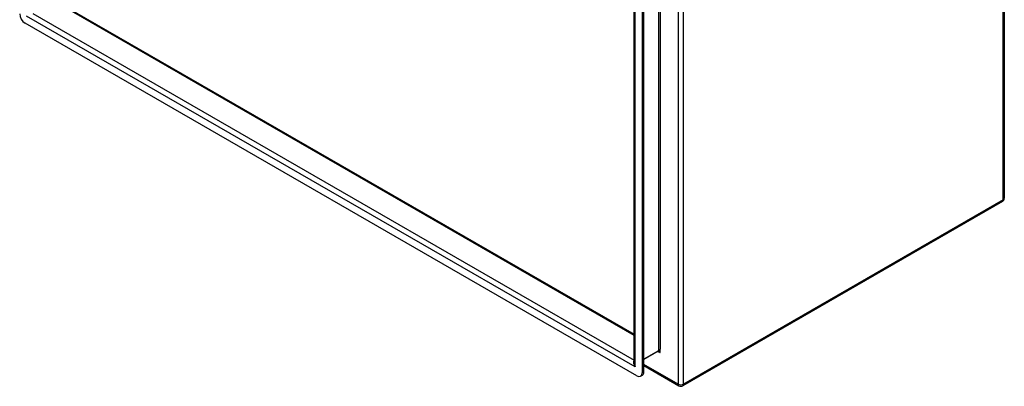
# Model space of a CAD drawing. Header units: inches. Extents: x 22 to 211, y 17 to 128.
# Tile 58 of 91: x 185 to 211, y 53 to 63. Entities that reach past the tile are written whole.
import ezdxf

# ---------------------------------------------------------------- set-up
doc = ezdxf.new("R2010")
doc.units = ezdxf.units.IN
doc.header["$MEASUREMENT"] = 0
doc.layers.add('Visible Edges(ANSI)', color=7, linetype='Continuous', lineweight=25)
doc.layers.add('Visible Tangent Edges(ANSI)', color=7, linetype='Continuous', lineweight=25)

msp = doc.modelspace()

# ---------------------------------------------------------------- linework, layer by layer
at = {"layer": 'Visible Edges(ANSI)'}
for p, q in [((210.941, 107.134), (210.941, 58.243)), ((201.277, 53.957), (201.277, 101.605)), ((201.487, 101.584), (201.487, 53.69)), ((201.535, 53.718), (201.535, 101.612)), ((186.161, 63.398), (201.277, 54.694)), ((201.347, 53.609), (185.379, 62.805)), ((210.891, 58.157), (202.546, 53.351)), ((201.904, 54.251), (201.535, 54.039)), ((201.535, 53.876), (202.447, 53.351)), ((201.446, 53.6), (201.494, 53.627))]:
    msp.add_line(p, q, dxfattribs=at)
at = {"layer": 'Visible Edges(ANSI)', "flags": 128}
msp.add_lwpolyline([(201.916, 54.247), (201.912, 54.249), (201.907, 54.251), (201.905, 54.251), (201.903, 54.251)], dxfattribs=at)
at = {"layer": 'Visible Edges(ANSI)'}
for centre, start, end in [((210.842, 58.243), 299.936, 0), ((202.496, 53.437), 240.064, 299.936)]:
    msp.add_arc(centre, 0.099, start, end, dxfattribs=at)
for centre, major_axis, start_param, end_param in [((185.379, 62.966), (-0.098, 0.171), 0.787332, 2.358128), ((201.395, 53.798), (0.098, -0.171), 0, 0.787332), ((201.347, 53.77), (0.098, -0.171), 5.499721, 7.070517)]:
    msp.add_ellipse(centre, major_axis=major_axis, ratio=0.578093, start_param=start_param, end_param=end_param, dxfattribs=at)
at = {"layer": 'Visible Tangent Edges(ANSI)'}
for p, q in [((210.912, 58.202), (210.912, 107.093)), ((202.426, 102.288), (202.426, 53.397)), ((202.566, 53.397), (202.566, 102.288)), ((201.91, 101.963), (201.91, 54.266)), ((201.954, 101.926), (201.954, 54.302)), ((201.306, 53.842), (201.306, 101.64)), ((201.277, 54.66), (186.138, 63.378)), ((201.306, 53.842), (185.42, 62.99)), ((185.582, 63.058), (201.277, 54.02)), ((210.912, 58.202), (202.566, 53.397)), ((201.91, 54.266), (201.535, 54.049)), ((201.897, 54.248), (201.954, 54.215)), ((201.954, 54.215), (201.954, 54.302)), ((201.535, 53.718), (201.487, 53.69)), ((202.426, 53.397), (201.535, 53.91))]:
    msp.add_line(p, q, dxfattribs=at)
at = {"layer": 'Visible Tangent Edges(ANSI)', "flags": 128}
for points in [[(201.954, 54.215), (201.953, 54.218), (201.951, 54.222), (201.95, 54.225), (201.948, 54.229), (201.947, 54.232), (201.945, 54.235), (201.944, 54.238), (201.942, 54.242), (201.94, 54.245), (201.938, 54.247), (201.937, 54.25), (201.935, 54.253), (201.933, 54.255), (201.931, 54.258), (201.929, 54.26), (201.926, 54.262), (201.924, 54.263), (201.922, 54.265), (201.92, 54.266), (201.918, 54.266), (201.916, 54.267), (201.914, 54.267), (201.912, 54.266), (201.91, 54.266)], [(201.916, 54.247), (201.918, 54.246), (201.92, 54.245), (201.921, 54.244), (201.923, 54.243), (201.925, 54.242), (201.926, 54.24), (201.928, 54.239), (201.93, 54.238), (201.931, 54.237), (201.933, 54.235), (201.935, 54.234), (201.936, 54.233), (201.938, 54.231), (201.939, 54.23), (201.941, 54.228), (201.942, 54.227), (201.944, 54.226), (201.945, 54.224), (201.947, 54.223), (201.948, 54.221), (201.95, 54.22), (201.951, 54.218), (201.953, 54.216), (201.954, 54.215)]]:
    msp.add_lwpolyline(points, dxfattribs=at)
at = {"layer": 'Visible Tangent Edges(ANSI)'}
for centre, major_axis, ratio, start_param, end_param in [((210.842, 58.243), (0.0494, -0.0858), 0.578093, 0, 0.787332), ((210.842, 58.243), (0.099, 0), 0.575862, 5.497787, 6.283185), ((201.888, 54.278), (0.0155, -0.0269), 0.578093, 0, 0.787332), ((201.376, 53.882), (-0.095, 0.132), 0.494861, 0.056981, 1.51867), ((201.376, 53.882), (-0.066, 0.148), 0.494835, 0.83602, 1.621418), ((202.496, 53.437), (-0.0494, -0.0858), 0.578093, 5.495853, 6.283185), ((202.496, 53.437), (-0.099, 0), 0.575862, 0.785398, 2.356194), ((202.496, 53.437), (0.0494, -0.0858), 0.578093, 0, 0.787332)]:
    msp.add_ellipse(centre, major_axis=major_axis, ratio=ratio, start_param=start_param, end_param=end_param, dxfattribs=at)

doc.saveas('drawing.dxf')
